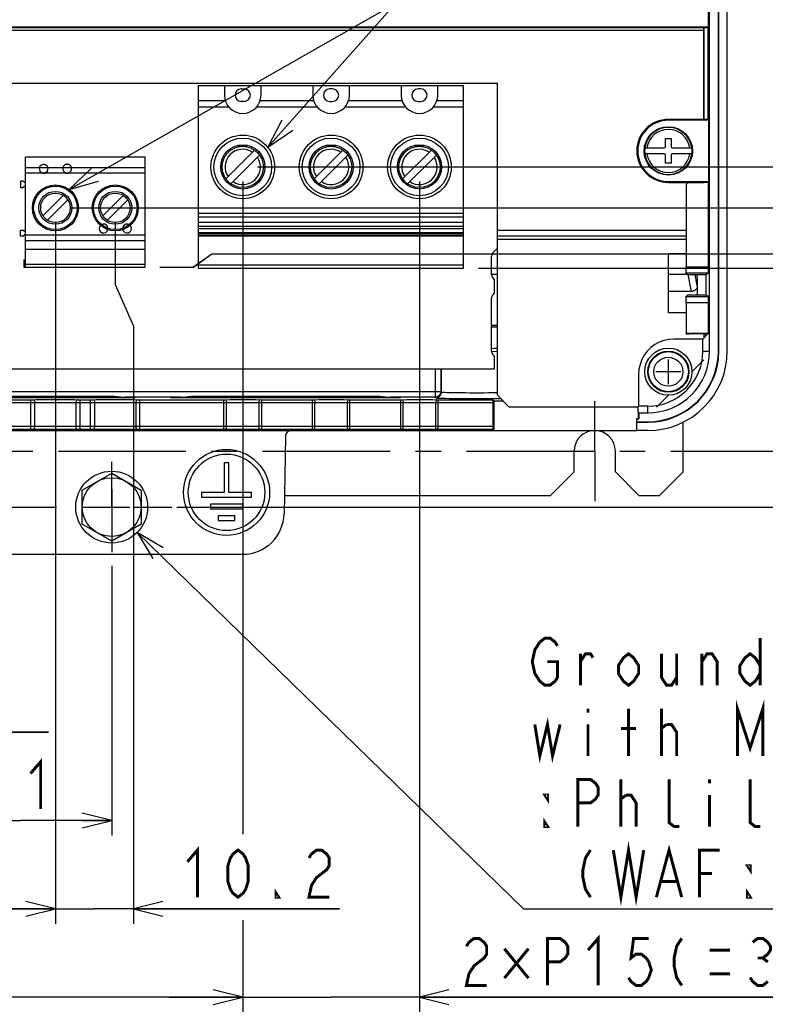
# Model space of a CAD drawing. Extents: x 0 to 420, y 0 to 297.
# Tile 52 of 62: x 310 to 361, y 130 to 197. Entities that reach past the tile are written whole.
import ezdxf

# ---------------------------------------------------------------- set-up
doc = ezdxf.new("R2010")
doc.units = 0
doc.header["$LTSCALE"] = 23.1
doc.linetypes.add('CENTER', pattern=[0.6, 0.375, -0.075, 0.075, -0.075])
doc.layers.get('0').update_dxf_attribs({"linetype": 'CONTINUOUS'})
for name, color, linetype in [('ALL_AXIS', 7, 'CONTINUOUS'), ('ALL_CURVE', 7, 'CONTINUOUS'), ('ALL_DIM', 7, 'CONTINUOUS'), ('ALL_FEATURES', 7, 'CONTINUOUS'), ('ALL_NOTE', 7, 'CONTINUOUS')]:
    doc.layers.add(name, color=color, linetype=linetype)
doc.dimstyles.get("Standard").update_dxf_attribs({"dimtxt": 2.5, "dimasz": 2.5, "dimexe": 1.25, "dimexo": 0.625, "dimtad": 1, "dimcen": 2.5, "dimazin": 3, "dimtfac": 1, "dimtmove": 0, "dimatfit": 3})

# ---------------------------------------------------------------- blocks, each defined once
blk = doc.blocks.new('_OPEN')
at = {"color": 0, "linetype": 'BYBLOCK'}
for p, q in [((0, 0), (-1, 0.25)), ((-1, -0.25), (0, 0)), ((-1, 0), (0, 0))]:
    blk.add_line(p, q, dxfattribs=at)
blk = doc.blocks.new('*D9')
at = {"layer": 'ALL_DIM', "color": 2, "linetype": 'CONTINUOUS'}
for p, q in [((304.184, 159.399), (304.184, 141.169)), ((316.584, 159.471), (316.584, 141.169)), ((304.184, 142.169), (310.384, 142.169)), ((316.584, 142.169), (310.384, 142.169))]:
    blk.add_line(p, q, dxfattribs=at)
at = {"layer": 'ALL_DIM', "color": 2, "linetype": 'CONTINUOUS', "xscale": 2, "yscale": 2, "zscale": 2, "rotation": 180}
blk.add_blockref('_OPEN', (304.184, 142.169), dxfattribs=at)
at = {"layer": 'ALL_DIM', "color": 2, "linetype": 'CONTINUOUS', "xscale": 2, "yscale": 2, "zscale": 2}
blk.add_blockref('_OPEN', (316.584, 142.169), dxfattribs=at)
blk = doc.blocks.new('*D10')
at = {"layer": 'ALL_DIM', "color": 2, "linetype": 'CONTINUOUS'}
for p, q in [((367.947, 167.269), (367.947, 176.9)), ((367.947, 176.9), (367.947, 165.369)), ((355.047, 167.269), (368.947, 167.269)), ((367.947, 158.469), (367.947, 165.369)), ((320.997, 163.469), (368.947, 163.469)), ((367.947, 163.469), (367.947, 158.469))]:
    blk.add_line(p, q, dxfattribs=at)
at = {"layer": 'ALL_DIM', "color": 2, "linetype": 'CONTINUOUS', "xscale": 2, "yscale": 2, "zscale": 2}
for p, rotation in [((367.947, 167.269), 270), ((367.947, 163.469), 90)]:
    blk.add_blockref('_OPEN', p, dxfattribs=dict(at, rotation=rotation))
blk = doc.blocks.new('*D17')
at = {"layer": 'ALL_DIM', "color": 2, "linetype": 'CONTINUOUS'}
for p, q in [((341.484, 179.709), (380.947, 179.709)), ((379.947, 179.709), (379.947, 173.489)), ((379.947, 167.269), (379.947, 173.489)), ((355.027, 167.269), (380.947, 167.269))]:
    blk.add_line(p, q, dxfattribs=at)
at = {"layer": 'ALL_DIM', "color": 2, "linetype": 'CONTINUOUS', "xscale": 2, "yscale": 2, "zscale": 2}
for p, rotation in [((379.947, 179.709), 90), ((379.947, 167.269), 270)]:
    blk.add_blockref('_OPEN', p, dxfattribs=dict(at, rotation=rotation))
blk = doc.blocks.new('*D18')
at = {"layer": 'ALL_DIM', "color": 2, "linetype": 'CONTINUOUS'}
for p, q in [((373.947, 183.801), (373.947, 193.894)), ((373.947, 193.894), (373.947, 182.242)), ((313.764, 183.801), (374.947, 183.801)), ((373.947, 175.683), (373.947, 182.242)), ((322.144, 179.781), (323.385, 180.683)), ((323.385, 180.683), (374.947, 180.683)), ((373.947, 180.683), (373.947, 175.683)), ((319.86, 179.781), (322.144, 179.781))]:
    blk.add_line(p, q, dxfattribs=at)
at = {"layer": 'ALL_DIM', "color": 2, "linetype": 'CONTINUOUS', "xscale": 2, "yscale": 2, "zscale": 2}
for p, rotation in [((373.947, 183.801), 270), ((373.947, 180.683), 90)]:
    blk.add_blockref('_OPEN', p, dxfattribs=dict(at, rotation=rotation))
blk = doc.blocks.new('*D19')
at = {"layer": 'ALL_DIM', "color": 2, "linetype": 'CONTINUOUS'}
for p, q in [((379.947, 186.581), (379.947, 199.501)), ((379.947, 199.501), (379.947, 183.145)), ((326.484, 186.581), (380.947, 186.581)), ((379.947, 174.709), (379.947, 183.145)), ((341.484, 179.709), (380.947, 179.709)), ((379.947, 179.709), (379.947, 174.709))]:
    blk.add_line(p, q, dxfattribs=at)
at = {"layer": 'ALL_DIM', "color": 2, "linetype": 'CONTINUOUS', "xscale": 2, "yscale": 2, "zscale": 2}
for p, rotation in [((379.947, 186.581), 270), ((379.947, 179.709), 90)]:
    blk.add_blockref('_OPEN', p, dxfattribs=dict(at, rotation=rotation))
blk = doc.blocks.new('*D21')
at = {"layer": 'ALL_DIM', "color": 2, "linetype": 'CONTINUOUS'}
for p, q in [((312.764, 182.801), (312.764, 135.169)), ((271.384, 162.869), (271.384, 135.169)), ((271.384, 136.169), (292.074, 136.169)), ((312.764, 136.169), (292.074, 136.169))]:
    blk.add_line(p, q, dxfattribs=at)
at = {"layer": 'ALL_DIM', "color": 2, "linetype": 'CONTINUOUS', "xscale": 2, "yscale": 2, "zscale": 2, "rotation": 180}
blk.add_blockref('_OPEN', (271.384, 136.169), dxfattribs=at)
at = {"layer": 'ALL_DIM', "color": 2, "linetype": 'CONTINUOUS', "xscale": 2, "yscale": 2, "zscale": 2}
blk.add_blockref('_OPEN', (312.764, 136.169), dxfattribs=at)
blk = doc.blocks.new('*D22')
at = {"layer": 'ALL_DIM', "color": 2, "linetype": 'CONTINUOUS'}
for p, q in [((312.764, 182.801), (312.764, 135.169)), ((316.828, 182.801), (316.828, 178.586)), ((316.828, 178.586), (318.059, 175.752)), ((318.059, 175.752), (318.059, 135.169)), ((312.764, 136.169), (307.764, 136.169)), ((307.764, 136.169), (315.411, 136.169)), ((332.042, 136.169), (315.411, 136.169)), ((318.059, 136.169), (332.042, 136.169))]:
    blk.add_line(p, q, dxfattribs=at)
at = {"layer": 'ALL_DIM', "color": 2, "linetype": 'CONTINUOUS', "xscale": 2, "yscale": 2, "zscale": 2}
blk.add_blockref('_OPEN', (312.764, 136.169), dxfattribs=at)
at = {"layer": 'ALL_DIM', "color": 2, "linetype": 'CONTINUOUS', "xscale": 2, "yscale": 2, "zscale": 2, "rotation": 180}
blk.add_blockref('_OPEN', (318.059, 136.169), dxfattribs=at)
blk = doc.blocks.new('*D23')
at = {"layer": 'ALL_DIM', "color": 2, "linetype": 'CONTINUOUS'}
for p, q in [((283.284, 185.581), (283.284, 147.169)), ((307.284, 185.581), (307.284, 147.169)), ((283.284, 148.169), (243.467, 148.169)), ((243.467, 148.169), (295.284, 148.169)), ((312.284, 148.169), (295.284, 148.169)), ((307.284, 148.169), (312.284, 148.169))]:
    blk.add_line(p, q, dxfattribs=at)
at = {"layer": 'ALL_DIM', "color": 2, "linetype": 'CONTINUOUS', "xscale": 2, "yscale": 2, "zscale": 2}
blk.add_blockref('_OPEN', (283.284, 148.169), dxfattribs=at)
at = {"layer": 'ALL_DIM', "color": 2, "linetype": 'CONTINUOUS', "xscale": 2, "yscale": 2, "zscale": 2, "rotation": 180}
blk.add_blockref('_OPEN', (307.284, 148.169), dxfattribs=at)
blk = doc.blocks.new('*D24')
at = {"layer": 'ALL_DIM', "color": 2, "linetype": 'CONTINUOUS'}
for p, q in [((325.484, 185.581), (325.484, 144.348)), ((271.384, 162.869), (271.384, 129.169)), ((325.484, 135.052), (325.484, 129.169)), ((271.384, 130.169), (298.434, 130.169)), ((325.484, 130.169), (298.434, 130.169))]:
    blk.add_line(p, q, dxfattribs=at)
at = {"layer": 'ALL_DIM', "color": 2, "linetype": 'CONTINUOUS', "xscale": 2, "yscale": 2, "zscale": 2, "rotation": 180}
blk.add_blockref('_OPEN', (271.384, 130.169), dxfattribs=at)
at = {"layer": 'ALL_DIM', "color": 2, "linetype": 'CONTINUOUS', "xscale": 2, "yscale": 2, "zscale": 2}
blk.add_blockref('_OPEN', (325.484, 130.169), dxfattribs=at)
blk = doc.blocks.new('*D25')
at = {"layer": 'ALL_DIM', "color": 2, "linetype": 'CONTINUOUS'}
for p, q in [((325.484, 185.581), (325.484, 141.259)), ((337.484, 185.581), (337.484, 129.169)), ((325.484, 135.417), (325.484, 129.169)), ((325.484, 130.169), (320.484, 130.169)), ((320.484, 130.169), (331.484, 130.169)), ((367.503, 130.169), (331.484, 130.169)), ((337.484, 130.169), (367.503, 130.169))]:
    blk.add_line(p, q, dxfattribs=at)
at = {"layer": 'ALL_DIM', "color": 2, "linetype": 'CONTINUOUS', "xscale": 2, "yscale": 2, "zscale": 2}
blk.add_blockref('_OPEN', (325.484, 130.169), dxfattribs=at)
at = {"layer": 'ALL_DIM', "color": 2, "linetype": 'CONTINUOUS', "xscale": 2, "yscale": 2, "zscale": 2, "rotation": 180}
blk.add_blockref('_OPEN', (337.484, 130.169), dxfattribs=at)
blk = doc.blocks.new('*D31')
at = {"layer": 'ALL_DIM', "color": 2, "linetype": 'CONTINUOUS'}
for p, q in [((322.105, 179.781), (323.386, 180.683)), ((323.386, 180.683), (374.947, 180.683)), ((373.947, 180.683), (373.947, 173.976)), ((319.86, 179.781), (322.105, 179.781)), ((373.947, 167.269), (373.947, 173.976)), ((359.364, 167.269), (374.947, 167.269))]:
    blk.add_line(p, q, dxfattribs=at)
at = {"layer": 'ALL_DIM', "color": 2, "linetype": 'CONTINUOUS', "xscale": 2, "yscale": 2, "zscale": 2}
for p, rotation in [((373.947, 180.683), 90), ((373.947, 167.269), 270)]:
    blk.add_blockref('_OPEN', p, dxfattribs=dict(at, rotation=rotation))

msp = doc.modelspace()

# ---------------------------------------------------------------- linework, layer by layer
at = {"color": 7, "linetype": 'CONTINUOUS'}
for p, q in [((352.254, 169.497), (352.355, 169.497)), ((352.254, 168.669), (352.254, 169.497)), ((352.254, 169.487), (352.356, 169.487)), ((352.254, 169.469), (352.374, 169.469)), ((352.254, 169.269), (352.984, 169.269)), ((352.254, 169.237), (352.984, 169.237)), ((352.984, 168.669), (352.254, 168.669))]:
    msp.add_line(p, q, dxfattribs=at)
at = {"layer": 'ALL_AXIS', "color": 7, "linetype": 'CONTINUOUS'}
for p, q in [((342.501, 180.786), (342.784, 181.069)), ((342.384, 179.269), (342.384, 180.503)), ((342.584, 178.015), (342.584, 178.922)), ((342.384, 174.069), (342.384, 177.669)), ((342.584, 172.869), (342.584, 173.722)), ((278.184, 172.869), (342.584, 172.869)), ((324.544, 166.469), (324.224, 166.469)), ((324.224, 166.469), (324.224, 164.469)), ((324.544, 164.469), (324.544, 166.469)), ((314.584, 164.624), (316.584, 165.778)), ((316.584, 165.778), (318.584, 164.624)), ((314.584, 162.314), (314.584, 164.624)), ((318.584, 164.624), (318.584, 162.314)), ((324.224, 164.469), (322.684, 164.469)), ((322.684, 164.469), (322.684, 164.149)), ((322.684, 164.149), (326.084, 164.149)), ((326.084, 164.469), (324.544, 164.469)), ((326.084, 164.149), (326.084, 164.469)), ((325.484, 163.669), (323.284, 163.669)), ((323.284, 163.669), (323.284, 163.349)), ((323.284, 163.349), (325.484, 163.349)), ((325.484, 163.349), (325.484, 163.669)), ((324.944, 162.869), (323.824, 162.869)), ((323.824, 162.869), (323.824, 162.549)), ((324.944, 162.549), (324.944, 162.869)), ((316.584, 161.159), (314.584, 162.314)), ((318.584, 162.314), (316.584, 161.159)), ((323.824, 162.549), (324.944, 162.549))]:
    msp.add_line(p, q, dxfattribs=at)
at = {"layer": 'ALL_AXIS', "color": 7, "linetype": 'CENTER'}
for p, q in [((349.384, 167.269), (349.384, 170.669)), ((271.384, 167.269), (358.364, 167.269)), ((349.384, 167.269), (349.384, 163.869)), ((316.584, 163.469), (316.584, 166.539)), ((304.184, 163.469), (320.663, 163.469)), ((316.584, 163.469), (316.584, 160.399))]:
    msp.add_line(p, q, dxfattribs=at)
at = {"layer": 'ALL_AXIS', "color": 7, "linetype": 'CONTINUOUS'}
for centre, radius in [((354.384, 172.669), 1.6), ((354.384, 172.669), 1.4), ((324.384, 164.469), 2.92), ((324.384, 164.469), 2.6), ((316.584, 163.469), 2.44), ((316.584, 163.469), 2)]:
    msp.add_circle(centre, radius, dxfattribs=at)
at = {"layer": 'ALL_AXIS', "color": 9, "linetype": 'CONTINUOUS'}
for radius in [1.361, 0.985]:
    msp.add_circle((354.384, 172.669), radius, dxfattribs=at)
at = {"layer": 'ALL_AXIS', "color": 7, "linetype": 'CONTINUOUS'}
for centre, radius, start, end in [((342.784, 180.503), 0.4, 134.99136, 179.98775), ((342.784, 179.269), 0.4, 179.99996, 240.00002), ((342.784, 177.669), 0.4, 119.99998, 180.00004), ((342.784, 174.069), 0.4, 179.99996, 240.00002), ((352.984, 174.069), 5.4, 270, 360)]:
    msp.add_arc(centre, radius, start, end, dxfattribs=at)
at = {"layer": 'ALL_AXIS', "color": 3, "linetype": 'CONTINUOUS'}
msp.add_arc((349.384, 167.269), 1.4, 0, 180, dxfattribs=at)
at = {"layer": 'ALL_CURVE', "color": 40, "linetype": 'CONTINUOUS'}
for p, q in [((354.384, 171.829), (354.384, 173.509)), ((355.224, 172.669), (353.544, 172.669)), ((316.584, 164.709), (316.584, 162.229)), ((315.344, 163.469), (317.824, 163.469))]:
    msp.add_line(p, q, dxfattribs=at)
at = {"layer": 'ALL_DIM', "color": 2, "linetype": 'CONTINUOUS', "const_width": 0.2}
for points in [[(311.072, 145.369), (311.76, 146.169), (311.76, 142.969)], [(321.722, 139.369), (322.41, 140.169), (322.41, 136.969)], [(325.162, 136.969), (324.818, 137.236), (324.646, 137.503), (324.474, 138.036), (324.474, 139.103), (324.646, 139.636), (324.818, 139.903), (325.162, 140.169), (325.506, 139.903), (325.678, 139.636), (325.85, 139.103), (325.85, 138.036), (325.678, 137.503), (325.506, 137.236), (325.162, 136.969)], [(329.978, 139.636), (330.15, 139.903), (330.494, 140.169), (330.838, 140.169), (331.182, 139.903), (331.354, 139.636), (331.354, 139.103), (331.182, 138.836), (330.838, 138.569), (330.494, 138.303), (330.15, 137.769), (329.978, 136.969), (331.354, 136.969)], [(327.914, 136.969), (327.742, 136.969), (327.742, 137.236), (327.914, 136.969)], [(340.671, 133.636), (340.843, 133.903), (341.187, 134.169), (341.531, 134.169), (341.875, 133.903), (342.047, 133.636), (342.047, 133.103), (341.875, 132.836), (341.531, 132.569), (341.187, 132.303), (340.843, 131.769), (340.671, 130.969), (342.047, 130.969)], [(346.175, 130.969), (346.175, 134.169), (347.035, 134.169), (347.379, 133.903), (347.551, 133.636), (347.551, 133.103), (347.379, 132.836), (347.035, 132.569), (346.175, 132.569)], [(348.927, 133.369), (349.615, 134.169), (349.615, 130.969)], [(353.055, 134.169), (352.023, 134.169), (351.851, 132.836), (352.195, 133.103), (352.539, 133.103), (352.883, 132.836), (353.055, 132.569), (353.227, 132.036), (353.055, 131.503), (352.883, 131.236), (352.539, 130.969), (352.195, 130.969), (351.851, 131.236), (351.679, 131.503)], [(355.291, 134.169), (354.947, 133.636), (354.775, 132.836), (354.775, 132.303), (354.947, 131.503), (355.291, 130.969)], [(360.107, 133.903), (360.451, 134.169), (360.795, 134.169), (361.139, 133.903), (361.311, 133.636), (361.311, 133.369), (361.139, 133.103), (360.795, 132.836), (361.139, 132.569)], [(343.251, 133.469), (344.885, 131.469)], [(344.885, 133.469), (343.251, 131.469)], [(357.183, 133.369), (358.559, 133.369)], [(360.451, 132.836), (360.795, 132.836)], [(357.183, 131.769), (358.559, 131.769)], [(361.139, 131.236), (360.795, 130.969), (360.451, 130.969), (360.107, 131.236), (359.935, 131.503)]]:
    msp.add_lwpolyline(points, dxfattribs=at)
at = {"layer": 'ALL_FEATURES', "color": 7, "linetype": 'CONTINUOUS'}
for p, q in [((357.784, 174.069), (357.784, 234.382)), ((357.816, 174.069), (357.816, 234.349)), ((358.384, 174.069), (358.384, 233.747)), ((357.184, 174.069), (357.184, 212.538)), ((357.105, 196.069), (357.105, 197.248)), ((357.105, 196.069), (263.664, 196.069)), ((263.674, 196.048), (357.094, 196.048)), ((356.784, 189.815), (356.784, 196.048)), ((356.796, 196.048), (356.796, 189.823)), ((357.094, 196.048), (357.105, 196.069)), ((357.094, 189.823), (357.094, 196.048)), ((277.984, 192.269), (342.784, 192.269)), ((322.484, 179.709), (322.484, 192.109)), ((322.484, 192.109), (340.484, 192.109)), ((324.244, 192.109), (324.244, 191.457)), ((326.724, 191.457), (326.724, 192.109)), ((330.244, 192.109), (330.244, 191.457)), ((332.724, 191.457), (332.724, 192.109)), ((336.244, 192.109), (336.244, 191.457)), ((338.724, 191.457), (338.724, 192.109)), ((340.484, 179.709), (340.484, 192.109)), ((342.784, 171.069), (342.784, 192.269)), ((325.384, 191.877), (325.584, 191.877)), ((331.584, 191.877), (331.384, 191.877)), ((337.584, 191.877), (337.384, 191.877)), ((325.584, 191.037), (325.384, 191.037)), ((331.384, 191.037), (331.584, 191.037)), ((337.384, 191.037), (337.584, 191.037)), ((356.775, 189.809), (354.384, 189.809)), ((357.135, 189.749), (354.384, 189.749)), ((356.775, 189.809), (356.796, 189.823)), ((356.796, 189.823), (357.094, 189.823)), ((357.094, 189.823), (357.184, 189.76)), ((357.184, 189.76), (357.135, 189.749)), ((357.135, 185.589), (357.135, 189.749)), ((325.118, 188.032), (325.851, 188.032)), ((331.118, 188.032), (331.851, 188.032)), ((337.118, 188.032), (337.851, 188.032)), ((354.184, 188.509), (354.584, 188.509)), ((354.184, 187.949), (354.184, 188.509)), ((354.584, 188.509), (354.584, 187.949)), ((324.339, 185.775), (326.29, 187.726)), ((324.679, 185.436), (326.629, 187.386)), ((330.339, 185.775), (332.29, 187.726)), ((330.679, 185.436), (332.629, 187.386)), ((336.339, 185.775), (338.29, 187.726)), ((336.679, 185.436), (338.629, 187.386)), ((352.786, 187.869), (354.104, 187.869)), ((354.104, 187.469), (352.786, 187.469)), ((354.184, 186.829), (354.184, 187.389)), ((354.584, 187.389), (354.584, 186.829)), ((354.664, 187.869), (355.983, 187.869)), ((355.983, 187.469), (354.664, 187.469)), ((310.732, 179.781), (310.732, 187.261)), ((310.732, 187.261), (318.86, 187.261)), ((318.86, 179.781), (318.86, 187.261)), ((354.584, 186.829), (354.184, 186.829)), ((310.39, 185.615), (310.39, 185.187)), ((310.548, 185.615), (310.39, 185.615)), ((310.655, 185.525), (310.548, 185.615)), ((310.732, 185.525), (310.655, 185.525)), ((354.384, 185.589), (357.135, 185.589)), ((354.384, 185.529), (356.775, 185.529)), ((355.584, 185.314), (355.584, 179.769)), ((357.094, 185.514), (355.784, 185.514)), ((356.796, 185.514), (356.775, 185.529)), ((356.784, 185.523), (356.784, 185.514)), ((357.184, 185.577), (357.094, 185.514)), ((357.094, 185.514), (357.094, 179.769)), ((357.184, 185.577), (357.135, 185.589)), ((310.39, 185.187), (310.548, 185.187)), ((310.548, 185.187), (310.655, 185.277)), ((310.655, 185.277), (310.732, 185.277)), ((311.918, 183.266), (313.299, 184.647)), ((315.982, 183.266), (317.363, 184.647)), ((313.61, 184.336), (312.229, 182.955)), ((317.674, 184.336), (316.293, 182.955)), ((340.484, 182.815), (322.484, 182.815)), ((310.39, 181.867), (310.39, 182.295)), ((310.39, 182.295), (310.548, 182.295)), ((310.655, 182.205), (310.548, 182.295)), ((310.548, 181.867), (310.655, 181.957)), ((310.655, 182.205), (310.732, 182.205)), ((310.732, 181.957), (310.655, 181.957)), ((322.484, 182.387), (340.484, 182.387)), ((340.484, 182.367), (322.484, 182.367)), ((322.484, 182.134), (340.484, 182.134)), ((310.548, 181.867), (310.39, 181.867)), ((318.86, 181.561), (310.732, 181.561)), ((340.484, 181.921), (322.484, 181.921)), ((340.484, 181.907), (322.484, 181.907)), ((322.484, 181.904), (340.484, 181.904)), ((340.484, 181.894), (322.484, 181.894)), ((355.584, 181.869), (342.784, 181.869)), ((355.584, 180.669), (354.384, 180.669)), ((354.384, 176.669), (354.384, 180.669)), ((310.612, 180.261), (310.612, 179.781)), ((310.612, 180.261), (310.732, 180.261)), ((310.612, 179.781), (318.86, 179.781)), ((322.484, 179.709), (340.484, 179.709)), ((355.689, 179.269), (355.589, 179.369)), ((356.944, 179.269), (357.087, 179.369)), ((355.689, 179.269), (356.946, 179.269)), ((356.944, 177.869), (356.944, 179.269)), ((355.95, 178.116), (354.384, 178.116)), ((356.349, 178.517), (356.349, 177.869)), ((355.584, 177.369), (355.584, 175.257)), ((355.689, 177.869), (355.589, 177.769)), ((356.944, 177.869), (355.689, 177.869)), ((357.087, 177.769), (356.944, 177.869)), ((357.094, 177.369), (357.094, 175.257)), ((355.584, 176.669), (354.384, 176.669)), ((356.727, 174.89), (354.763, 174.89)), ((357.094, 175.257), (355.584, 175.257)), ((355.592, 175.247), (355.584, 175.257)), ((356.81, 175.243), (355.792, 175.243)), ((357.094, 175.257), (356.727, 174.89)), ((356.727, 174.069), (356.727, 174.89)), ((356.784, 175.243), (356.784, 174.947)), ((356.945, 175.108), (356.81, 175.243)), ((355.984, 172.669), (356.784, 173.469)), ((352.363, 172.49), (352.363, 170.326)), ((316.784, 170.985), (303.984, 170.985)), ((316.784, 170.889), (303.984, 170.889)), ((334.784, 170.985), (321.984, 170.985)), ((334.784, 170.889), (321.984, 170.889)), ((342.462, 170.766), (342.559, 170.669)), ((343.184, 170.669), (342.559, 170.669)), ((342.559, 168.669), (342.559, 170.669)), ((342.784, 171.069), (343.584, 170.269)), ((353.584, 170.269), (354.384, 171.069)), ((342.465, 170.566), (342.465, 168.946)), ((352.328, 170.269), (343.584, 170.269)), ((352.355, 170.318), (352.327, 170.318)), ((352.356, 169.483), (352.327, 170.318)), ((352.363, 170.326), (352.355, 170.318)), ((352.984, 170.326), (352.363, 170.326)), ((352.356, 169.887), (352.342, 169.887)), ((352.374, 169.869), (352.356, 169.887)), ((352.356, 169.487), (352.356, 169.887)), ((352.356, 169.487), (352.374, 169.469)), ((352.374, 169.869), (352.984, 169.869)), ((352.374, 169.869), (352.374, 169.469)), ((268.515, 168.669), (352.254, 168.669)), ((342.384, 168.669), (342.462, 168.746)), ((328.377, 168.276), (328.286, 163.02)), ((295.282, 160.269), (325.486, 160.269))]:
    msp.add_line(p, q, dxfattribs=at)
at = {"layer": 'ALL_FEATURES', "color": 9, "linetype": 'CONTINUOUS'}
for p, q in [((263.984, 195.869), (356.784, 195.869)), ((324.308, 191.063), (322.484, 191.063)), ((322.484, 190.669), (324.526, 190.669)), ((326.442, 190.669), (330.526, 190.669)), ((330.308, 191.063), (326.66, 191.063)), ((332.442, 190.669), (336.526, 190.669)), ((336.308, 191.063), (332.66, 191.063)), ((338.442, 190.669), (340.484, 190.669)), ((340.484, 191.063), (338.66, 191.063)), ((354.384, 189.809), (354.384, 189.749)), ((352.743, 187.669), (352.743, 187.669)), ((356.025, 187.669), (356.026, 187.669)), ((310.732, 186.54), (318.86, 186.54)), ((318.86, 186.146), (310.732, 186.146)), ((312.764, 185.361), (312.764, 185.281)), ((354.384, 185.529), (354.384, 185.589)), ((340.484, 183.418), (322.484, 183.418)), ((322.484, 183.181), (340.484, 183.181)), ((310.732, 181.961), (318.86, 181.961)), ((312.764, 182.321), (312.764, 182.241)), ((316.267, 182.215), (316.32, 182.326)), ((317.906, 182.509), (317.838, 182.612)), ((340.484, 182.544), (322.484, 182.544)), ((322.484, 182.053), (340.484, 182.053)), ((355.584, 182.269), (342.784, 182.269)), ((342.784, 181.669), (355.584, 181.669)), ((318.86, 180.961), (310.732, 180.961)), ((310.732, 179.981), (318.86, 179.981)), ((340.484, 179.911), (322.484, 179.911)), ((355.584, 179.669), (354.384, 179.669)), ((355.684, 179.275), (354.384, 179.275)), ((357.094, 179.769), (355.584, 179.769)), ((357.087, 179.369), (355.589, 179.369)), ((355.95, 178.116), (355.72, 179.269)), ((356.349, 178.517), (356.199, 179.269)), ((355.584, 177.369), (357.094, 177.369)), ((355.589, 177.769), (357.087, 177.769)), ((342.384, 175.833), (342.423, 175.829)), ((342.384, 175.713), (342.423, 175.709)), ((342.384, 175.67), (342.423, 175.709)), ((342.423, 175.829), (342.784, 175.829)), ((342.423, 175.709), (342.423, 175.829)), ((342.423, 175.709), (342.784, 175.709)), ((356.727, 174.069), (357.184, 174.069)), ((357.816, 174.069), (357.784, 174.069)), ((338.546, 172.869), (338.546, 171.334)), ((338.942, 172.869), (338.942, 171.334)), ((338.985, 171.291), (338.985, 172.869)), ((282.227, 171.33), (338.542, 171.33)), ((338.542, 171.33), (338.542, 170.934)), ((338.546, 171.334), (338.942, 171.334)), ((338.942, 171.334), (338.985, 171.291)), ((309.263, 170.766), (311.09, 170.766)), ((311.09, 168.746), (311.09, 170.766)), ((314.438, 170.766), (315.154, 170.766)), ((314.438, 168.746), (314.438, 170.766)), ((315.154, 168.746), (315.154, 170.766)), ((316.784, 170.889), (316.784, 170.985)), ((321.278, 170.934), (317.49, 170.934)), ((318.502, 170.766), (324.238, 170.766)), ((318.502, 168.746), (318.502, 170.766)), ((321.984, 170.889), (321.984, 170.985)), ((324.209, 168.746), (324.209, 170.766)), ((326.759, 170.766), (330.238, 170.766)), ((326.759, 170.766), (326.759, 168.746)), ((330.209, 168.746), (330.209, 170.766)), ((332.759, 170.766), (336.238, 170.766)), ((332.759, 168.746), (332.759, 170.766)), ((334.784, 170.889), (334.784, 170.985)), ((338.542, 170.934), (335.49, 170.934)), ((336.209, 168.746), (336.209, 170.766)), ((338.542, 170.934), (338.585, 170.892)), ((338.759, 168.746), (338.759, 170.766)), ((309.263, 170.566), (311.09, 170.566)), ((311.369, 168.945), (311.369, 170.567)), ((314.159, 170.567), (314.159, 168.945)), ((314.438, 170.566), (315.154, 170.566)), ((315.433, 168.945), (315.433, 170.567)), ((318.223, 170.567), (318.223, 168.945)), ((318.502, 170.566), (324.268, 170.566)), ((324.387, 168.946), (324.387, 170.566)), ((326.581, 170.566), (326.581, 168.946)), ((326.759, 170.566), (330.268, 170.566)), ((330.387, 168.946), (330.387, 170.566)), ((332.581, 170.566), (332.581, 168.946)), ((332.759, 170.566), (336.268, 170.566)), ((336.387, 168.946), (336.387, 170.566)), ((338.581, 170.566), (338.581, 168.946)), ((352.984, 169.869), (352.984, 170.326)), ((352.984, 169.237), (352.984, 169.269)), ((311.09, 168.946), (309.263, 168.946)), ((311.09, 168.746), (309.263, 168.746)), ((315.154, 168.946), (314.438, 168.946)), ((315.154, 168.746), (314.438, 168.746)), ((330.209, 168.946), (326.701, 168.946)), ((330.209, 168.746), (326.73, 168.746)), ((336.209, 168.946), (332.701, 168.946)), ((336.209, 168.746), (332.73, 168.746)), ((342.465, 168.946), (338.701, 168.946)), ((342.462, 168.746), (338.73, 168.746))]:
    msp.add_line(p, q, dxfattribs=at)
at = {"layer": 'ALL_FEATURES', "color": 2, "linetype": 'CONTINUOUS'}
msp.add_line((342.784, 179.269), (342.384, 179.269), dxfattribs=at)
at = {"layer": 'ALL_FEATURES', "color": 3, "linetype": 'CONTINUOUS'}
for p, q in [((355.384, 165.869), (355.384, 169.235)), ((347.984, 165.869), (347.984, 167.269)), ((350.784, 165.869), (350.784, 167.269)), ((346.384, 164.269), (347.984, 165.869)), ((350.784, 165.869), (352.384, 164.269)), ((353.784, 164.269), (355.384, 165.869)), ((328.307, 164.269), (346.384, 164.269)), ((352.384, 164.269), (353.784, 164.269))]:
    msp.add_line(p, q, dxfattribs=at)
at = {"layer": 'ALL_FEATURES', "color": 9, "linetype": 'CONTINUOUS'}
for points in [[(311.675, 186.54), (311.683, 186.566), (311.693, 186.59), (311.705, 186.611), (311.717, 186.631), (311.73, 186.648), (311.742, 186.663), (311.755, 186.676), (311.769, 186.689), (311.788, 186.703), (311.806, 186.716), (311.823, 186.726), (311.841, 186.735), (311.866, 186.744), (311.889, 186.751), (311.919, 186.757), (311.957, 186.761), (311.994, 186.759), (312.024, 186.755), (312.049, 186.749), (312.071, 186.741), (312.093, 186.732), (312.11, 186.723), (312.127, 186.713), (312.144, 186.701), (312.162, 186.686), (312.175, 186.674), (312.187, 186.661), (312.2, 186.646), (312.212, 186.629), (312.224, 186.61), (312.235, 186.589), (312.245, 186.566), (312.254, 186.54)], [(313.854, 186.54), (313.845, 186.566), (313.835, 186.59), (313.824, 186.611), (313.812, 186.631), (313.799, 186.648), (313.786, 186.663), (313.773, 186.676), (313.759, 186.689), (313.741, 186.703), (313.723, 186.716), (313.705, 186.726), (313.687, 186.735), (313.662, 186.744), (313.639, 186.751), (313.609, 186.757), (313.571, 186.761), (313.535, 186.759), (313.504, 186.755), (313.48, 186.749), (313.457, 186.741), (313.435, 186.732), (313.419, 186.723), (313.402, 186.713), (313.384, 186.701), (313.366, 186.686), (313.354, 186.674), (313.341, 186.661), (313.328, 186.646), (313.316, 186.629), (313.304, 186.61), (313.293, 186.589), (313.283, 186.566), (313.275, 186.54)], [(311.675, 186.54), (311.665, 186.487), (311.671, 186.4), (311.71, 186.302), (311.79, 186.217), (311.902, 186.167), (312.027, 186.167), (312.14, 186.217), (312.219, 186.302), (312.258, 186.4)], [(312.258, 186.4), (312.263, 186.487), (312.254, 186.54)], [(313.275, 186.54), (313.265, 186.487), (313.271, 186.4), (313.31, 186.302), (313.39, 186.217), (313.502, 186.167), (313.627, 186.167), (313.74, 186.217), (313.819, 186.302), (313.858, 186.4)], [(313.858, 186.4), (313.863, 186.487), (313.854, 186.54)], [(315.819, 182.612), (315.827, 182.619), (315.85, 182.638), (315.885, 182.66)], [(316.328, 182.408), (316.299, 182.526), (316.226, 182.622), (316.121, 182.682), (316.001, 182.696), (315.885, 182.66)], [(317.772, 182.66), (317.655, 182.696), (317.535, 182.682), (317.43, 182.622), (317.358, 182.526), (317.328, 182.408)], [(317.838, 182.612), (317.83, 182.619), (317.807, 182.638), (317.772, 182.66)], [(315.819, 182.612), (315.75, 182.509), (315.728, 182.39), (315.756, 182.271), (315.829, 182.172), (315.936, 182.111), (316.058, 182.098), (316.175, 182.135), (316.267, 182.215)], [(316.328, 182.408), (316.327, 182.366), (316.322, 182.337), (316.32, 182.326)], [(317.337, 182.326), (317.334, 182.337), (317.33, 182.366), (317.328, 182.408)], [(317.337, 182.326), (317.39, 182.215), (317.481, 182.135), (317.598, 182.098), (317.72, 182.111), (317.827, 182.172), (317.9, 182.271), (317.928, 182.39), (317.906, 182.509)], [(342.384, 174.251), (342.556, 174.259), (342.784, 174.274)], [(342.385, 174.048), (342.663, 174.06), (342.784, 174.067)], [(338.546, 171.334), (338.546, 171.333), (338.546, 171.333), (338.545, 171.332), (338.545, 171.331), (338.544, 171.331), (338.543, 171.331), (338.543, 171.33), (338.542, 171.33)], [(338.942, 171.334), (338.934, 171.255), (338.911, 171.182), (338.875, 171.113), (338.827, 171.054), (338.768, 171.004), (338.699, 170.967), (338.623, 170.943), (338.542, 170.934)], [(338.585, 170.892), (338.674, 170.902), (338.758, 170.931), (338.834, 170.979), (338.897, 171.042), (338.945, 171.118), (338.975, 171.202), (338.985, 171.291)], [(338.985, 171.291), (339.012, 171.285), (339.083, 171.278), (339.195, 171.272), (339.348, 171.266), (339.537, 171.261), (339.76, 171.256), (340.012, 171.252), (340.289, 171.249), (340.586, 171.246), (340.898, 171.244), (341.218, 171.244), (341.542, 171.244), (341.862, 171.244), (342.174, 171.246), (342.472, 171.249), (342.75, 171.252), (342.784, 171.253)], [(311.09, 170.766), (311.126, 170.766), (311.161, 170.766), (311.197, 170.766), (311.465, 170.77)], [(311.23, 170.767), (311.266, 170.759), (311.299, 170.739), (311.328, 170.707), (311.35, 170.666), (311.364, 170.618), (311.369, 170.567)], [(311.465, 170.77), (311.726, 170.773), (312.008, 170.775), (312.304, 170.777), (312.609, 170.778), (312.916, 170.778), (313.222, 170.777), (313.519, 170.775), (313.802, 170.773), (314.064, 170.77), (314.328, 170.766)], [(314.299, 170.767), (314.263, 170.759), (314.229, 170.739), (314.201, 170.707), (314.178, 170.666), (314.164, 170.618), (314.159, 170.567)], [(314.328, 170.766), (314.36, 170.766), (314.396, 170.766), (314.438, 170.766)], [(315.154, 170.766), (315.19, 170.766), (315.225, 170.766), (315.261, 170.766), (315.529, 170.77)], [(315.294, 170.767), (315.33, 170.759), (315.363, 170.739), (315.392, 170.707), (315.414, 170.666), (315.428, 170.618), (315.433, 170.567)], [(315.529, 170.77), (315.79, 170.773), (316.072, 170.775), (316.368, 170.777), (316.673, 170.778), (316.98, 170.778), (317.286, 170.777), (317.583, 170.775), (317.866, 170.773), (318.128, 170.77), (318.392, 170.766)], [(318.363, 170.767), (318.327, 170.759), (318.293, 170.739), (318.265, 170.707), (318.242, 170.666), (318.228, 170.618), (318.223, 170.567)], [(318.392, 170.766), (318.424, 170.766), (318.46, 170.766), (318.502, 170.766)], [(324.238, 170.766), (324.268, 170.766), (324.621, 170.769)], [(324.298, 170.766), (324.321, 170.759), (324.342, 170.738), (324.361, 170.707), (324.375, 170.665), (324.384, 170.617), (324.387, 170.566)], [(324.621, 170.769), (324.959, 170.77), (325.308, 170.771), (325.66, 170.771), (326.009, 170.77), (326.349, 170.769), (326.702, 170.766)], [(326.67, 170.766), (326.647, 170.759), (326.626, 170.738), (326.608, 170.707), (326.593, 170.665), (326.584, 170.617), (326.581, 170.566)], [(326.702, 170.766), (326.732, 170.766), (326.759, 170.766)], [(330.238, 170.766), (330.268, 170.766), (330.621, 170.769)], [(330.298, 170.766), (330.321, 170.759), (330.342, 170.738), (330.361, 170.707), (330.375, 170.665), (330.384, 170.617), (330.387, 170.566)], [(330.621, 170.769), (330.959, 170.77), (331.308, 170.771), (331.66, 170.771), (332.009, 170.77), (332.349, 170.769), (332.702, 170.766)], [(332.67, 170.766), (332.647, 170.759), (332.626, 170.738), (332.608, 170.707), (332.593, 170.665), (332.584, 170.617), (332.581, 170.566)], [(332.702, 170.766), (332.732, 170.766), (332.759, 170.766)], [(336.238, 170.766), (336.268, 170.766), (336.621, 170.769)], [(336.298, 170.766), (336.321, 170.759), (336.342, 170.738), (336.361, 170.707), (336.375, 170.665), (336.384, 170.617), (336.387, 170.566)], [(336.621, 170.769), (336.959, 170.77), (337.308, 170.771), (337.66, 170.771), (338.009, 170.77), (338.349, 170.769), (338.702, 170.766)], [(338.67, 170.766), (338.647, 170.759), (338.626, 170.738), (338.608, 170.707), (338.593, 170.665), (338.584, 170.617), (338.581, 170.566)], [(338.585, 170.892), (338.617, 170.885), (338.699, 170.879), (338.831, 170.872), (339.009, 170.866), (339.229, 170.861), (339.489, 170.856), (339.783, 170.852), (340.107, 170.849), (340.453, 170.846), (340.817, 170.845), (341.191, 170.844), (341.568, 170.844), (341.942, 170.844), (342.306, 170.846), (342.653, 170.849), (342.977, 170.852), (343.001, 170.852)], [(338.702, 170.766), (338.732, 170.766), (342.462, 170.766)], [(311.09, 170.566), (311.161, 170.566), (311.232, 170.566), (311.303, 170.566), (311.369, 170.567)], [(311.369, 170.567), (311.583, 170.57), (311.82, 170.573), (312.076, 170.575), (312.346, 170.577), (312.623, 170.578), (312.902, 170.578), (313.18, 170.577), (313.45, 170.575), (313.707, 170.573), (313.946, 170.57), (314.159, 170.567)], [(314.159, 170.567), (314.218, 170.566), (314.281, 170.566), (314.355, 170.566), (314.438, 170.566)], [(315.154, 170.566), (315.225, 170.566), (315.296, 170.566), (315.367, 170.566), (315.433, 170.567)], [(315.433, 170.567), (315.647, 170.57), (315.884, 170.573), (316.14, 170.575), (316.41, 170.577), (316.687, 170.578), (316.966, 170.578), (317.244, 170.577), (317.514, 170.575), (317.771, 170.573), (318.01, 170.57), (318.223, 170.567)], [(318.223, 170.567), (318.282, 170.566), (318.345, 170.566), (318.419, 170.566), (318.502, 170.566)], [(324.268, 170.566), (324.328, 170.566), (324.387, 170.566)], [(324.387, 170.566), (324.686, 170.569), (324.999, 170.57), (325.321, 170.571), (325.647, 170.571), (325.97, 170.57), (326.284, 170.569), (326.581, 170.566)], [(326.581, 170.566), (326.644, 170.566), (326.704, 170.566), (326.759, 170.566)], [(330.268, 170.566), (330.328, 170.566), (330.387, 170.566)], [(330.387, 170.566), (330.686, 170.569), (330.999, 170.57), (331.321, 170.571), (331.647, 170.571), (331.97, 170.57), (332.284, 170.569), (332.581, 170.566)], [(332.581, 170.566), (332.644, 170.566), (332.704, 170.566), (332.759, 170.566)], [(336.268, 170.566), (336.328, 170.566), (336.387, 170.566)], [(336.387, 170.566), (336.686, 170.569), (336.999, 170.57), (337.321, 170.571), (337.647, 170.571), (337.97, 170.57), (338.284, 170.569), (338.581, 170.566)], [(338.581, 170.566), (338.644, 170.566), (338.704, 170.566), (342.465, 170.566)], [(311.369, 168.945), (311.311, 168.946), (311.247, 168.946), (311.174, 168.946), (311.09, 168.946)], [(311.201, 168.746), (311.169, 168.746), (311.132, 168.746), (311.09, 168.746)], [(314.064, 168.742), (313.803, 168.739), (313.521, 168.737), (313.224, 168.735), (312.92, 168.735), (312.612, 168.735), (312.307, 168.735), (312.01, 168.737), (311.726, 168.739), (311.464, 168.742), (311.201, 168.746)], [(311.23, 168.745), (311.266, 168.753), (311.299, 168.773), (311.328, 168.805), (311.35, 168.846), (311.364, 168.894), (311.369, 168.945)], [(314.159, 168.945), (313.946, 168.942), (313.708, 168.939), (313.452, 168.937), (313.183, 168.935), (312.906, 168.935), (312.626, 168.935), (312.348, 168.935), (312.078, 168.937), (311.821, 168.939), (311.582, 168.942), (311.369, 168.945)], [(314.438, 168.746), (314.403, 168.746), (314.367, 168.746), (314.332, 168.746), (314.064, 168.742)], [(314.438, 168.946), (314.368, 168.946), (314.296, 168.946), (314.225, 168.946), (314.159, 168.945)], [(314.299, 168.745), (314.263, 168.753), (314.229, 168.773), (314.201, 168.805), (314.178, 168.846), (314.164, 168.894), (314.159, 168.945)], [(315.433, 168.945), (315.375, 168.946), (315.311, 168.946), (315.238, 168.946), (315.154, 168.946)], [(315.265, 168.746), (315.233, 168.746), (315.196, 168.746), (315.154, 168.746)], [(318.128, 168.742), (317.867, 168.739), (317.585, 168.737), (317.288, 168.735), (316.984, 168.735), (316.676, 168.735), (316.371, 168.735), (316.074, 168.737), (315.79, 168.739), (315.528, 168.742), (315.265, 168.746)], [(315.294, 168.745), (315.33, 168.753), (315.363, 168.773), (315.392, 168.805), (315.414, 168.846), (315.428, 168.894), (315.433, 168.945)], [(318.223, 168.945), (318.01, 168.942), (317.772, 168.939), (317.516, 168.937), (317.247, 168.935), (316.97, 168.935), (316.69, 168.935), (316.412, 168.935), (316.142, 168.937), (315.885, 168.939), (315.646, 168.942), (315.433, 168.945)], [(318.502, 168.746), (318.467, 168.746), (318.431, 168.746), (318.396, 168.746), (318.128, 168.742)], [(318.502, 168.946), (318.432, 168.946), (318.36, 168.946), (318.289, 168.946), (318.223, 168.945)], [(318.363, 168.745), (318.327, 168.753), (318.293, 168.773), (318.265, 168.805), (318.242, 168.846), (318.228, 168.894), (318.223, 168.945)], [(324.387, 168.946), (324.325, 168.946), (324.265, 168.946), (318.502, 168.946)], [(324.267, 168.746), (324.237, 168.746), (318.502, 168.746)], [(326.348, 168.744), (326.009, 168.742), (325.66, 168.741), (325.308, 168.741), (324.959, 168.742), (324.62, 168.744), (324.267, 168.746)], [(324.298, 168.746), (324.321, 168.753), (324.342, 168.774), (324.361, 168.806), (324.375, 168.847), (324.384, 168.895), (324.387, 168.946)], [(326.581, 168.946), (326.283, 168.944), (325.97, 168.942), (325.647, 168.941), (325.322, 168.941), (324.998, 168.942), (324.685, 168.944), (324.387, 168.946)], [(326.73, 168.746), (326.7, 168.746), (326.348, 168.744)], [(326.701, 168.946), (326.641, 168.946), (326.581, 168.946)], [(326.67, 168.746), (326.647, 168.753), (326.626, 168.774), (326.608, 168.806), (326.593, 168.847), (326.584, 168.895), (326.581, 168.946)], [(330.387, 168.946), (330.325, 168.946), (330.265, 168.946), (330.209, 168.946)], [(330.267, 168.746), (330.237, 168.746), (330.209, 168.746)], [(332.348, 168.744), (332.009, 168.742), (331.66, 168.741), (331.308, 168.741), (330.959, 168.742), (330.62, 168.744), (330.267, 168.746)], [(330.298, 168.746), (330.321, 168.753), (330.342, 168.774), (330.361, 168.806), (330.375, 168.847), (330.384, 168.895), (330.387, 168.946)], [(332.581, 168.946), (332.283, 168.944), (331.97, 168.942), (331.647, 168.941), (331.322, 168.941), (330.998, 168.942), (330.685, 168.944), (330.387, 168.946)], [(332.73, 168.746), (332.7, 168.746), (332.348, 168.744)], [(332.701, 168.946), (332.641, 168.946), (332.581, 168.946)], [(332.67, 168.746), (332.647, 168.753), (332.626, 168.774), (332.608, 168.806), (332.593, 168.847), (332.584, 168.895), (332.581, 168.946)], [(336.387, 168.946), (336.325, 168.946), (336.265, 168.946), (336.209, 168.946)], [(336.267, 168.746), (336.237, 168.746), (336.209, 168.746)], [(338.348, 168.744), (338.009, 168.742), (337.66, 168.741), (337.308, 168.741), (336.959, 168.742), (336.62, 168.744), (336.267, 168.746)], [(336.298, 168.746), (336.321, 168.753), (336.342, 168.774), (336.361, 168.806), (336.375, 168.847), (336.384, 168.895), (336.387, 168.946)], [(338.581, 168.946), (338.283, 168.944), (337.97, 168.942), (337.647, 168.941), (337.322, 168.941), (336.998, 168.942), (336.685, 168.944), (336.387, 168.946)], [(338.73, 168.746), (338.7, 168.746), (338.348, 168.744)], [(338.701, 168.946), (338.641, 168.946), (338.581, 168.946)], [(338.67, 168.746), (338.647, 168.753), (338.626, 168.774), (338.608, 168.806), (338.593, 168.847), (338.584, 168.895), (338.581, 168.946)]]:
    msp.add_lwpolyline(points, dxfattribs=at)
at = {"layer": 'ALL_FEATURES', "color": 7, "linetype": 'CONTINUOUS'}
for points in [[(355.784, 185.514), (355.732, 185.507), (355.684, 185.487), (355.643, 185.456), (355.611, 185.414), (355.591, 185.366), (355.584, 185.314)], [(355.589, 179.369), (355.588, 179.38), (355.587, 179.41), (355.586, 179.458), (355.585, 179.521), (355.585, 179.597), (355.584, 179.681), (355.584, 179.769)], [(357.094, 179.769), (357.094, 179.681), (357.094, 179.597), (357.093, 179.521), (357.092, 179.458), (357.09, 179.41), (357.089, 179.38), (357.087, 179.369)], [(356.373, 177.869), (356.372, 177.962), (356.366, 178.344), (356.36, 178.687), (356.353, 178.984), (356.346, 179.232), (356.345, 179.269)], [(356.349, 178.517), (356.339, 178.428), (356.31, 178.343), (356.262, 178.267), (356.199, 178.204), (356.123, 178.156), (356.039, 178.126), (355.95, 178.116)], [(355.584, 177.369), (355.584, 177.457), (355.585, 177.541), (355.585, 177.616), (355.586, 177.68), (355.587, 177.727), (355.588, 177.758), (355.589, 177.769)], [(357.087, 177.769), (357.089, 177.758), (357.09, 177.727), (357.092, 177.68), (357.093, 177.616), (357.094, 177.541), (357.094, 177.457), (357.094, 177.369)], [(354.763, 174.89), (354.421, 174.865), (354.087, 174.793), (353.766, 174.673), (353.466, 174.509), (353.191, 174.304), (352.949, 174.062), (352.744, 173.788), (352.58, 173.487), (352.461, 173.166), (352.388, 172.832), (352.363, 172.49)], [(355.592, 175.247), (355.599, 175.246), (355.619, 175.245)], [(355.619, 175.245), (355.651, 175.244), (355.692, 175.244), (355.74, 175.243), (355.792, 175.243)], [(316.784, 170.985), (316.983, 170.977), (317.174, 170.96), (317.345, 170.942), (317.49, 170.934)], [(318.188, 170.913), (318.181, 170.911), (318.139, 170.907), (318.062, 170.903), (317.95, 170.9), (317.808, 170.896), (317.638, 170.894), (317.445, 170.892), (317.235, 170.89), (317.013, 170.889), (316.784, 170.889)], [(317.49, 170.934), (317.678, 170.932), (317.842, 170.929), (317.978, 170.926), (318.082, 170.922), (318.152, 170.919), (318.185, 170.915), (318.188, 170.913)], [(320.581, 170.913), (320.583, 170.915), (320.616, 170.919), (320.686, 170.922), (320.79, 170.926), (320.926, 170.929), (321.09, 170.932), (321.278, 170.934)], [(321.984, 170.889), (321.756, 170.889), (321.534, 170.89), (321.323, 170.892), (321.131, 170.894), (320.961, 170.896), (320.818, 170.9), (320.707, 170.903), (320.629, 170.907), (320.588, 170.911), (320.581, 170.913)], [(321.278, 170.934), (321.423, 170.942), (321.594, 170.96), (321.785, 170.977), (321.984, 170.985)], [(334.784, 170.985), (334.983, 170.977), (335.174, 170.96), (335.345, 170.942), (335.49, 170.934)], [(336.188, 170.913), (336.181, 170.911), (336.139, 170.907), (336.062, 170.903), (335.95, 170.9), (335.808, 170.896), (335.638, 170.894), (335.445, 170.892), (335.235, 170.89), (335.013, 170.889), (334.784, 170.889)], [(335.49, 170.934), (335.678, 170.932), (335.842, 170.929), (335.978, 170.926), (336.082, 170.922), (336.152, 170.919), (336.185, 170.915), (336.188, 170.913)], [(342.462, 170.766), (342.463, 170.758), (342.464, 170.738), (342.464, 170.706), (342.465, 170.665), (342.465, 170.617), (342.465, 170.566)], [(342.465, 168.946), (342.465, 168.895), (342.465, 168.847), (342.464, 168.806), (342.464, 168.774), (342.463, 168.754), (342.462, 168.746)]]:
    msp.add_lwpolyline(points, dxfattribs=at)
for centre, radius in [((354.384, 187.669), 1.642), ((325.484, 186.581), 2.16), ((331.484, 186.581), 2.16), ((337.484, 186.581), 2.16), ((325.484, 186.581), 1.5), ((325.484, 186.581), 1.4), ((331.484, 186.581), 1.5), ((331.484, 186.581), 1.4), ((337.484, 186.581), 1.5), ((337.484, 186.581), 1.4), ((312.764, 183.801), 1.56), ((316.828, 183.801), 1.56), ((312.764, 183.801), 1.12), ((312.764, 183.801), 1.001), ((316.828, 183.801), 1.12), ((316.828, 183.801), 1.001)]:
    msp.add_circle(centre, radius, dxfattribs=at)
at = {"layer": 'ALL_FEATURES', "color": 9, "linetype": 'CONTINUOUS'}
for centre, radius in [((354.384, 187.669), 1.641), ((325.484, 186.581), 1.96), ((331.484, 186.581), 1.96), ((337.484, 186.581), 1.96), ((312.764, 183.801), 1.48), ((316.828, 183.801), 1.48)]:
    msp.add_circle(centre, radius, dxfattribs=at)
at = {"layer": 'ALL_FEATURES', "color": 7, "linetype": 'CONTINUOUS'}
for centre, radius, start, end in [((325.484, 191.457), 1.24, 180, 360), ((325.384, 191.457), 0.42, 90, 270), ((325.584, 191.457), 0.42, 270, 90), ((331.484, 191.457), 1.24, 180, 360), ((331.384, 191.457), 0.42, 90, 270), ((331.584, 191.457), 0.42, 270, 90), ((337.484, 191.457), 1.24, 180, 360), ((337.384, 191.457), 0.42, 90, 270), ((337.584, 191.457), 0.42, 270, 90), ((354.384, 187.669), 2.14, 90, 270), ((354.384, 187.669), 2.08, 90, 270), ((354.384, 187.669), 1.611, 172.86856, 187.13144), ((354.104, 187.949), 0.08, 270, 360), ((354.104, 187.389), 0.08, 0, 90), ((354.664, 187.949), 0.08, 180, 270), ((354.664, 187.389), 0.08, 90, 180), ((354.384, 187.669), 1.611, 352.86856, 7.13144), ((352.984, 174.069), 4.831, 270, 360), ((352.984, 174.069), 4.8, 270, 360), ((352.984, 174.069), 4.2, 270, 360), ((352.984, 174.069), 3.743, 270, 360), ((328.777, 168.269), 0.4, 90, 179), ((325.486, 163.069), 2.8, 270, 359)]:
    msp.add_arc(centre, radius, start, end, dxfattribs=at)
at = {"layer": 'ALL_FEATURES', "color": 9, "linetype": 'CONTINUOUS'}
for centre, radius, start, end in [((354.384, 187.669), 1.601, 7.17493, 172.82507), ((354.384, 187.669), 1.465, 7.84643, 172.15357), ((325.484, 186.581), 1.2, 56.53696, 213.46304), ((331.484, 186.581), 1.2, 56.53696, 213.46304), ((337.484, 186.581), 1.2, 56.53696, 213.46304), ((354.384, 187.669), 1.601, 187.17493, 352.82507), ((354.384, 187.669), 1.465, 187.84643, 352.15357), ((325.484, 186.581), 1.2, 236.53696, 33.46304), ((331.484, 186.581), 1.2, 236.53696, 33.46304), ((337.484, 186.581), 1.2, 236.53696, 33.46304)]:
    msp.add_arc(centre, radius, start, end, dxfattribs=at)
at = {"layer": 'ALL_NOTE', "color": 2, "linetype": 'CONTINUOUS'}
for p, q in [((327.177, 187.923), (365.607, 231.245)), ((313.704, 185.046), (365.361, 214.564)), ((318.304, 161.738), (344.549, 136.169)), ((344.549, 136.169), (344.799, 136.169)), ((344.799, 136.169), (405.343, 136.169))]:
    msp.add_line(p, q, dxfattribs=at)
for points in [[(328.13, 189.751), (327.177, 187.923), (328.878, 189.087)], [(315.192, 186.472), (313.704, 185.046), (315.689, 185.604)], [(320.085, 160.701), (318.304, 161.738), (319.388, 159.985)]]:
    msp.add_lwpolyline(points, dxfattribs=at)
at = {"layer": 'ALL_NOTE', "color": 2, "linetype": 'CONTINUOUS', "const_width": 0.2}
for points in [[(345.659, 154.303), (346.003, 154.569), (346.347, 154.569), (346.691, 154.303), (346.863, 154.036)], [(360.623, 154.569), (360.623, 151.369)], [(346.175, 152.969), (346.863, 152.969), (346.863, 151.903), (346.691, 151.636), (346.347, 151.369), (346.003, 151.369), (345.659, 151.636), (345.487, 151.903), (345.315, 152.169), (345.143, 152.969), (345.315, 153.769), (345.659, 154.303)], [(348.411, 151.369), (348.411, 153.503)], [(348.411, 152.969), (348.755, 153.503), (349.099, 153.503), (349.271, 153.236)], [(352.367, 152.169), (352.023, 151.636), (351.679, 151.369), (351.335, 151.636), (350.991, 152.169), (350.991, 152.703), (351.335, 153.236), (351.679, 153.503), (352.023, 153.236), (352.367, 152.703), (352.367, 152.169)], [(353.915, 153.503), (353.915, 151.903), (354.259, 151.369), (354.603, 151.369), (354.947, 151.903)], [(354.947, 153.503), (354.947, 151.369)], [(356.667, 151.369), (356.667, 153.503)], [(356.667, 152.969), (357.011, 153.503), (357.355, 153.503), (357.699, 152.969), (357.699, 151.369)], [(360.623, 152.169), (360.279, 151.636), (359.935, 151.369), (359.591, 151.636), (359.247, 152.169), (359.247, 152.703), (359.591, 153.236), (359.935, 153.503), (360.279, 153.236), (360.623, 152.703)], [(348.927, 149.769), (348.927, 149.503)], [(351.679, 146.569), (351.679, 149.769)], [(353.915, 146.569), (353.915, 149.769)], [(359.075, 146.569), (359.075, 149.769), (359.935, 147.103), (360.795, 149.769), (360.795, 146.569)], [(345.315, 148.703), (345.659, 146.569), (346.175, 148.703), (346.519, 146.569), (347.035, 148.703)], [(348.927, 148.703), (348.927, 146.569)], [(351.163, 148.436), (352.195, 148.436)], [(353.915, 148.436), (354.259, 148.703)], [(354.259, 148.703), (354.603, 148.703), (354.947, 148.169), (354.947, 146.569)], [(348.239, 141.769), (348.239, 144.969), (349.099, 144.969), (349.443, 144.703), (349.615, 144.436), (349.615, 143.903), (349.443, 143.636), (349.099, 143.369), (348.239, 143.369)], [(351.163, 141.769), (351.163, 144.969)], [(355.119, 141.769), (354.775, 141.769), (354.431, 142.036), (354.431, 144.969)], [(357.183, 144.969), (357.183, 144.703)], [(360.623, 141.769), (360.279, 141.769), (359.935, 142.036), (359.935, 144.969)], [(346.175, 143.903), (346.175, 143.636), (346.003, 143.903), (346.175, 143.903)], [(351.163, 143.636), (351.507, 143.903)], [(351.507, 143.903), (351.851, 143.903), (352.195, 143.369), (352.195, 141.769)], [(357.183, 143.903), (357.183, 141.769)], [(346.175, 141.769), (346.003, 141.769), (346.003, 142.036), (346.175, 141.769)], [(350.647, 140.169), (351.163, 136.969), (351.679, 140.169), (352.195, 136.969), (352.711, 140.169)], [(353.571, 136.969), (354.431, 140.169), (355.291, 136.969)], [(349.099, 140.169), (348.755, 139.636), (348.583, 138.836), (348.583, 138.303), (348.755, 137.503), (349.099, 136.969)], [(356.495, 136.969), (356.495, 140.169), (357.871, 140.169)], [(359.935, 139.103), (359.935, 138.836), (359.763, 139.103), (359.935, 139.103)], [(356.495, 138.569), (357.355, 138.569)], [(353.915, 138.036), (354.947, 138.036)], [(359.935, 136.969), (359.763, 136.969), (359.763, 137.236), (359.935, 136.969)]]:
    msp.add_lwpolyline(points, dxfattribs=at)

# ---------------------------------------------------------------- dimensions: what is measured, and where the dimension line sits
at = {"layer": 'ALL_DIM', "color": 2, "linetype": 'CONTINUOUS'}
for base, p1, p2, angle, picture, middle in [((379.947, 186.581), (340.484, 179.709), (325.484, 186.581), 90, '*D19', (379.947, 188.493)), ((373.947, 179.781), (312.764, 183.801), (318.86, 179.781), 270, '*D18', (373.947, 188.39)), ((373.947, 179.781), (358.364, 167.269), (318.86, 179.781), 90, '*D31', (373.947, 168.472)), ((379.947, 179.709), (354.027, 167.269), (340.484, 179.709), 90, '*D17', (379.947, 167.985)), ((367.947, 163.469), (354.047, 167.269), (319.997, 163.469), 270, '*D10', (367.947, 168.644))]:
    dim = msp.add_linear_dim(base=base, p1=p1, p2=p2, angle=angle, dimstyle='Standard', dxfattribs=at)
    dim.commit()
    dim.dimension.update_dxf_attribs({"geometry": picture, "text_midpoint": middle, "dimtype": 128})
for base, p1, p2, picture, middle in [((307.284, 148.169), (283.284, 186.581), (307.284, 186.581), '*D23', (243.467, 148.169)), ((325.484, 130.169), (271.384, 163.869), (325.484, 186.581), '*D24', (291.554, 130.169)), ((337.484, 130.169), (325.484, 186.581), (337.484, 186.581), '*D25', (339.983, 130.169)), ((312.764, 136.169), (271.384, 163.869), (312.764, 183.801), '*D21', (285.194, 136.169)), ((316.828, 136.169), (312.764, 183.801), (316.828, 183.801), '*D22', (321.034, 136.169)), ((316.584, 142.169), (304.184, 160.399), (316.584, 160.471), '*D9', (307.632, 142.169))]:
    dim = msp.add_linear_dim(base=base, p1=p1, p2=p2, dimstyle='Standard', dxfattribs=at)
    dim.commit()
    dim.dimension.update_dxf_attribs({"geometry": picture, "text_midpoint": middle, "dimtype": 128})

doc.saveas('drawing.dxf')
